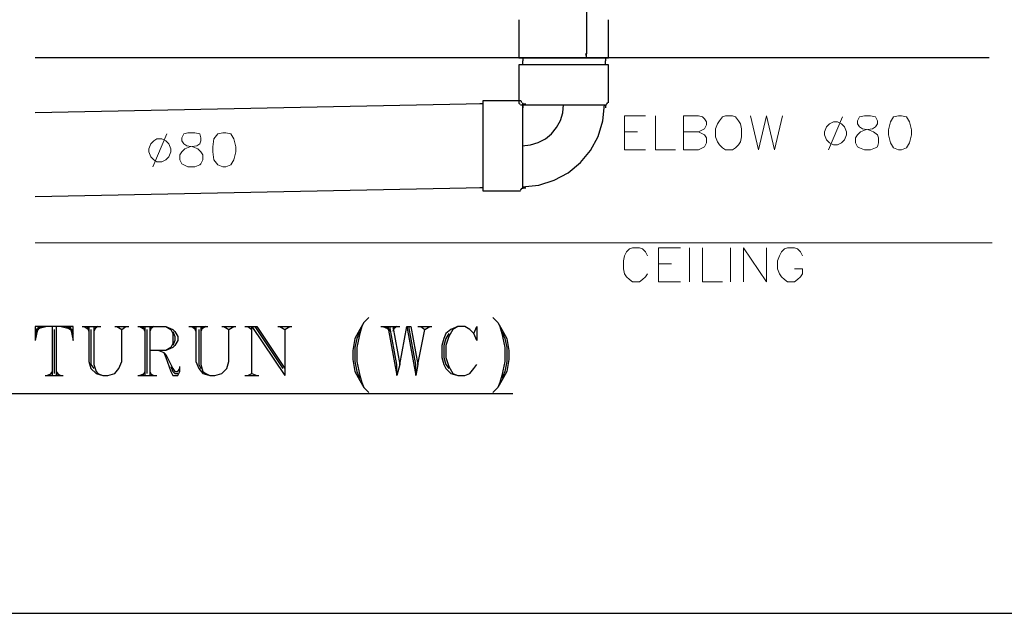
# Model space of a CAD drawing. Header units: millimetres. Extents: x 0 to 420, y 0 to 297.
# Tile 67 of 100: x 286 to 328, y 30 to 55. Entities that reach past the tile are written whole.
import ezdxf

# ---------------------------------------------------------------- set-up
doc = ezdxf.new("R2010")
doc.units = ezdxf.units.MM
doc.layers.add('FILL_000000', color=7, linetype='Continuous')
doc.layers.add('LINE_000000', color=7, linetype='Continuous')

msp = doc.modelspace()

# ---------------------------------------------------------------- hatches: boundary and pattern name
at = {"layer": 'FILL_000000'}
h = msp.add_hatch(color=7, dxfattribs=at)
h.dxf.hatch_style = 1
h.paths.add_polyline_path([(310.007, 53.382), (310.049, 53.382), (310.049, 53.213), (310.007, 53.382)])

# ---------------------------------------------------------------- linework, layer by layer
at = {"layer": 'LINE_000000', "lineweight": 25}
for p, q in [((310.049, 57.743), (310.049, 53.382)), ((310.981, 53.213), (310.981, 54.822)), ((327.11, 53.213), (286.681, 53.213)), ((307.34, 53.213), (307.34, 53.086)), ((307.34, 52.917), (307.34, 53.086)), ((308.187, 53.213), (310.219, 53.213)), ((310.854, 53.213), (310.854, 53.086)), ((310.854, 52.917), (310.854, 53.086)), ((307.171, 52.917), (307.171, 51.308)), ((307.34, 47.667), (307.34, 51.308)), ((305.647, 51.266), (286.681, 50.885)), ((305.647, 51.266), (305.52, 51.266)), ((307.255, 51.223), (310.896, 51.223)), ((307.34, 51.266), (307.467, 51.266)), ((307.34, 51.223), (307.34, 51.096)), ((310.854, 51.223), (310.854, 51.096)), ((305.647, 47.71), (286.681, 47.329)), ((305.647, 47.71), (305.52, 47.71)), ((305.647, 47.583), (307.255, 47.583)), ((307.34, 47.71), (307.467, 47.71)), ((286.681, 41.825), (286.681, 41.233)), ((286.808, 41.825), (286.681, 41.233)), ((286.893, 41.825), (286.681, 41.529)), ((286.978, 41.825), (286.681, 41.614)), ((287.189, 41.825), (286.681, 41.698)), ((287.401, 41.825), (287.401, 39.751)), ((287.57, 41.825), (287.57, 39.751)), ((287.782, 41.825), (288.29, 41.698)), ((287.994, 41.825), (288.29, 41.614)), ((288.078, 41.825), (288.29, 41.529)), ((288.163, 41.825), (288.29, 41.233)), ((288.671, 41.825), (289.475, 41.825)), ((288.756, 41.825), (288.967, 41.698)), ((288.883, 41.825), (288.967, 41.614)), ((289.264, 41.825), (289.179, 41.614)), ((289.348, 41.825), (289.179, 41.698)), ((290.068, 41.825), (290.661, 41.825)), ((291.126, 41.825), (291.338, 41.698)), ((291.253, 41.825), (291.338, 41.614)), ((291.338, 41.825), (291.338, 39.751)), ((291.55, 41.825), (291.55, 39.751)), ((291.634, 41.825), (291.55, 41.614)), ((291.719, 41.825), (291.55, 41.698)), ((293.201, 41.825), (294.005, 41.825)), ((293.328, 41.825), (293.497, 41.698)), ((293.412, 41.825), (293.497, 41.614)), ((293.793, 41.825), (293.709, 41.614)), ((293.92, 41.825), (293.709, 41.698)), ((294.598, 41.825), (295.19, 41.825)), ((295.571, 41.825), (296.079, 41.825)), ((295.698, 41.825), (295.868, 41.698)), ((295.995, 41.825), (297.18, 40.047)), ((296.079, 41.825), (297.265, 40.047)), ((296.968, 41.825), (297.561, 41.825)), ((301.329, 41.825), (302.133, 41.825)), ((301.413, 41.825), (301.71, 41.698)), ((301.54, 41.825), (301.71, 41.614)), ((301.921, 41.825), (301.837, 41.614)), ((302.006, 41.825), (301.837, 41.698)), ((302.429, 41.825), (302.599, 41.825)), ((302.895, 41.825), (303.488, 41.825)), ((287.486, 41.698), (287.486, 39.836)), ((291.423, 41.698), (291.423, 39.836)), ((297.265, 41.698), (297.265, 39.751)), ((302.133, 40.217), (302.006, 39.751)), ((302.895, 40.217), (302.81, 39.751)), ((287.105, 39.751), (287.867, 39.751)), ((287.401, 39.836), (287.189, 39.751)), ((287.401, 39.92), (287.274, 39.751)), ((287.57, 39.92), (287.697, 39.751)), ((287.57, 39.836), (287.782, 39.751)), ((291.042, 39.751), (291.846, 39.751)), ((291.338, 39.836), (291.126, 39.751)), ((291.338, 39.92), (291.253, 39.751)), ((291.55, 39.92), (291.634, 39.751)), ((291.55, 39.836), (291.719, 39.751)), ((295.571, 39.751), (296.164, 39.751)), ((265.642, 38.989), (306.917, 38.989))]:
    msp.add_line(p, q, dxfattribs=at)
at = {"layer": 'LINE_000000', "lineweight": 18}
for p, q in [((320.887, 50.715), (320.294, 49.318)), ((311.658, 50.08), (312.208, 50.08)), ((292.269, 49.996), (291.677, 48.599)), ((311.658, 49.318), (312.547, 49.318)), ((327.237, 45.381), (286.681, 45.381)), ((314.41, 45.17), (314.41, 43.73)), ((316.145, 45.17), (316.145, 43.73)), ((313.097, 44.492), (313.648, 44.492)), ((313.097, 43.73), (314.029, 43.73))]:
    msp.add_line(p, q, dxfattribs=at)
at = {"layer": 'LINE_000000', "lineweight": 25}
msp.add_lwpolyline([(51.858, 259.673), (51.858, 29.676), (335.026, 29.676), (335.026, 259.673), (51.858, 259.673)], close=True, dxfattribs=at)
msp.add_lwpolyline([(51.858, 259.673), (51.858, 29.676), (335.026, 29.676), (335.026, 259.673), (51.858, 259.673)], close=True, dxfattribs=at)
for points in [[(307.171, 54.822), (307.171, 53.213), (310.981, 53.213)], [(310.981, 51.308), (310.981, 52.917), (307.171, 52.917)], [(307.255, 51.393), (305.647, 51.393), (305.647, 47.583)], [(307.171, 51.329), (307.172, 51.316), (307.176, 51.304), (307.182, 51.294), (307.189, 51.284), (307.199, 51.276), (307.209, 51.271), (307.221, 51.267), (307.234, 51.266)], [(307.298, 51.329), (307.296, 51.342), (307.293, 51.354), (307.287, 51.365), (307.279, 51.374), (307.27, 51.382), (307.259, 51.388), (307.247, 51.391), (307.234, 51.393)], [(310.875, 51.266), (310.888, 51.267), (310.9, 51.271), (310.91, 51.276), (310.92, 51.284), (310.927, 51.294), (310.933, 51.304), (310.937, 51.316), (310.938, 51.329)], [(307.319, 47.752), (308.023, 47.823), (308.678, 48.026), (309.272, 48.348), (309.788, 48.775), (310.215, 49.292), (310.537, 49.885), (310.74, 50.541), (310.811, 51.245)], [(307.319, 49.488), (307.673, 49.523), (308.003, 49.626), (308.301, 49.788), (308.561, 50.002), (308.776, 50.262), (308.938, 50.561), (309.04, 50.89), (309.076, 51.245)], [(307.234, 47.625), (307.247, 47.626), (307.259, 47.63), (307.27, 47.636), (307.279, 47.644), (307.287, 47.653), (307.293, 47.664), (307.296, 47.676), (307.298, 47.688)], [(300.821, 42.206), (300.609, 41.995), (300.44, 41.698), (300.228, 41.317), (300.143, 40.809), (300.143, 40.428), (300.228, 39.92), (300.44, 39.539), (300.609, 39.243), (300.821, 39.031)], [(306.07, 42.206), (306.282, 41.995), (306.451, 41.698), (306.663, 41.317), (306.747, 40.809), (306.747, 40.428), (306.663, 39.92), (306.451, 39.539), (306.282, 39.243), (306.07, 39.031)], [(288.29, 41.233), (288.29, 41.825), (286.681, 41.825)], [(288.967, 41.825), (288.967, 40.344), (289.052, 40.047), (289.264, 39.836), (289.56, 39.751), (289.772, 39.751), (290.068, 39.836), (290.237, 40.047), (290.364, 40.344), (290.364, 41.698)], [(289.179, 41.825), (289.179, 40.217), (289.264, 39.92), (289.348, 39.836), (289.56, 39.751)], [(290.153, 41.825), (290.364, 41.698), (290.534, 41.825)], [(291.042, 41.825), (292.227, 41.825), (292.523, 41.698), (292.608, 41.614), (292.735, 41.402), (292.735, 41.233), (292.608, 41.021), (292.523, 40.936), (292.227, 40.809), (291.55, 40.809)], [(292.227, 41.825), (292.439, 41.698), (292.523, 41.529), (292.523, 41.106), (292.439, 40.936), (292.227, 40.809)], [(293.497, 41.825), (293.497, 40.344), (293.624, 40.047), (293.793, 39.836), (294.09, 39.751), (294.301, 39.751), (294.598, 39.836), (294.809, 40.047), (294.894, 40.344), (294.894, 41.698)], [(293.709, 41.825), (293.709, 40.217), (293.793, 39.92), (293.92, 39.836), (294.09, 39.751)], [(294.682, 41.825), (294.894, 41.698), (295.106, 41.825)], [(295.868, 39.836), (295.868, 41.825), (297.265, 39.751)], [(297.053, 41.825), (297.265, 41.698), (297.476, 41.825)], [(300.609, 41.995), (300.524, 41.825), (300.44, 41.529), (300.313, 40.936), (300.313, 40.344), (300.44, 39.751), (300.524, 39.455), (300.609, 39.243)], [(301.625, 41.825), (302.006, 39.751), (302.006, 40.217), (301.71, 41.825)], [(301.837, 41.825), (302.133, 40.217), (302.429, 41.825)], [(302.429, 41.825), (302.81, 39.751), (302.81, 40.217), (302.514, 41.825)], [(302.599, 41.825), (302.895, 40.217), (303.191, 41.698)], [(303.022, 41.825), (303.191, 41.698), (303.403, 41.825)], [(305.266, 41.529), (305.393, 41.825), (305.393, 41.233), (305.266, 41.529), (305.096, 41.698), (304.885, 41.825), (304.588, 41.825), (304.292, 41.698), (304.08, 41.529), (303.996, 41.317), (303.911, 41.021), (303.911, 40.513), (303.996, 40.217), (304.08, 40.047), (304.292, 39.836), (304.588, 39.751), (304.885, 39.751), (305.096, 39.836), (305.266, 40.047), (305.393, 40.217)], [(304.588, 41.825), (304.377, 41.698), (304.207, 41.402), (304.08, 41.021), (304.08, 40.513), (304.207, 40.132), (304.377, 39.836), (304.588, 39.751)], [(306.282, 41.995), (306.366, 41.825), (306.451, 41.529), (306.578, 40.936), (306.578, 40.344), (306.451, 39.751), (306.366, 39.455), (306.282, 39.243)], [(289.052, 41.698), (289.052, 40.217), (289.179, 40.047)], [(292.523, 41.614), (292.608, 41.402), (292.608, 41.233), (292.523, 41.021)], [(293.624, 41.698), (293.624, 40.217), (293.709, 40.047)], [(300.44, 41.614), (300.313, 41.317), (300.228, 40.936), (300.228, 40.344), (300.313, 39.92), (300.44, 39.624)], [(304.207, 41.529), (304.08, 41.317), (303.996, 41.021), (303.996, 40.513), (304.08, 40.217), (304.207, 40.047)], [(306.451, 41.614), (306.578, 41.317), (306.663, 40.936), (306.663, 40.344), (306.578, 39.92), (306.451, 39.624)], [(291.931, 40.809), (292.142, 40.725), (292.227, 40.513), (292.439, 39.92), (292.523, 39.751), (292.735, 39.751), (292.82, 39.92), (292.82, 40.132)], [(292.142, 40.725), (292.227, 40.64), (292.523, 40.047), (292.608, 39.92), (292.735, 39.92), (292.82, 40.047)], [(292.439, 40.132), (292.523, 39.92), (292.608, 39.836), (292.735, 39.836)], [(295.698, 39.751), (295.868, 39.836), (296.079, 39.751)]]:
    msp.add_lwpolyline(points, dxfattribs=at)
at = {"layer": 'LINE_000000', "lineweight": 0}
msp.add_lwpolyline([(310.007, 53.382), (310.049, 53.382), (310.049, 53.213), (310.007, 53.382)], close=True, dxfattribs=at)
at = {"layer": 'LINE_000000', "lineweight": 18}
for points in [[(311.658, 49.318), (311.658, 50.758), (312.547, 50.758)], [(312.97, 50.758), (312.97, 49.318), (313.817, 49.318)], [(314.791, 50.08), (314.96, 49.996), (315.045, 49.953), (315.129, 49.826), (315.129, 49.615), (315.045, 49.445), (314.96, 49.403), (314.791, 49.318), (314.156, 49.318), (314.156, 50.758), (314.791, 50.758), (314.96, 50.715), (315.045, 50.631), (315.129, 50.504), (315.129, 50.377), (315.045, 50.207), (314.96, 50.165), (314.791, 50.08), (314.156, 50.08)], [(316.992, 50.758), (317.331, 49.318), (317.669, 50.758), (318.008, 49.318), (318.347, 50.758)], [(312.632, 44.831), (312.547, 45), (312.42, 45.127), (312.293, 45.17), (311.997, 45.17), (311.87, 45.127), (311.743, 45), (311.658, 44.831), (311.616, 44.619), (311.616, 44.281), (311.658, 44.069), (311.743, 43.942), (311.87, 43.815), (311.997, 43.73), (312.293, 43.73), (312.42, 43.815), (312.547, 43.942), (312.632, 44.069)], [(313.097, 43.73), (313.097, 45.17), (314.029, 45.17)], [(314.96, 45.17), (314.96, 43.73), (315.807, 43.73)], [(316.696, 43.73), (316.696, 45.17), (317.669, 43.73), (317.669, 45.17)], [(319.193, 44.831), (319.109, 45), (318.982, 45.127), (318.855, 45.17), (318.558, 45.17), (318.431, 45.127), (318.304, 45), (318.22, 44.831), (318.135, 44.619), (318.135, 44.281), (318.22, 44.069), (318.304, 43.942), (318.431, 43.815), (318.558, 43.73), (318.855, 43.73), (318.982, 43.815), (319.109, 43.942), (319.193, 44.069), (319.193, 44.281), (318.855, 44.281)]]:
    msp.add_lwpolyline(points, dxfattribs=at)
for points in [[(315.934, 50.758), (315.807, 50.715), (315.68, 50.546), (315.595, 50.419), (315.51, 50.207), (315.51, 49.869), (315.595, 49.657), (315.68, 49.53), (315.807, 49.403), (315.934, 49.318), (316.23, 49.318), (316.357, 49.403), (316.484, 49.53), (316.569, 49.657), (316.611, 49.869), (316.611, 50.207), (316.569, 50.419), (316.484, 50.546), (316.357, 50.715), (316.23, 50.758), (315.934, 50.758)], [(320.506, 50.504), (320.336, 50.419), (320.209, 50.292), (320.125, 50.08), (320.125, 49.953), (320.209, 49.742), (320.336, 49.615), (320.506, 49.53), (320.675, 49.53), (320.844, 49.615), (320.971, 49.742), (321.056, 49.953), (321.056, 50.08), (320.971, 50.292), (320.844, 50.419), (320.675, 50.504), (320.506, 50.504)], [(321.818, 50.758), (321.606, 50.715), (321.522, 50.546), (321.522, 50.419), (321.606, 50.292), (321.733, 50.207), (321.987, 50.165), (322.199, 50.08), (322.368, 49.953), (322.411, 49.826), (322.411, 49.615), (322.368, 49.445), (322.284, 49.403), (322.072, 49.318), (321.818, 49.318), (321.606, 49.403), (321.522, 49.445), (321.437, 49.615), (321.437, 49.826), (321.522, 49.953), (321.649, 50.08), (321.86, 50.165), (322.157, 50.207), (322.284, 50.292), (322.368, 50.419), (322.368, 50.546), (322.284, 50.715), (322.072, 50.758), (321.818, 50.758)], [(323.257, 50.758), (323.046, 50.715), (322.919, 50.504), (322.834, 50.165), (322.834, 49.953), (322.919, 49.615), (323.046, 49.403), (323.257, 49.318), (323.384, 49.318), (323.596, 49.403), (323.723, 49.615), (323.808, 49.953), (323.808, 50.165), (323.723, 50.504), (323.596, 50.715), (323.384, 50.758), (323.257, 50.758)], [(291.846, 49.784), (291.719, 49.699), (291.592, 49.572), (291.507, 49.361), (291.507, 49.234), (291.592, 49.022), (291.719, 48.895), (291.846, 48.81), (292.058, 48.81), (292.227, 48.895), (292.354, 49.022), (292.439, 49.234), (292.439, 49.361), (292.354, 49.572), (292.227, 49.699), (292.058, 49.784), (291.846, 49.784)], [(293.158, 50.038), (292.989, 49.996), (292.904, 49.826), (292.904, 49.699), (292.989, 49.572), (293.116, 49.488), (293.37, 49.445), (293.582, 49.361), (293.709, 49.234), (293.793, 49.107), (293.793, 48.895), (293.709, 48.726), (293.666, 48.683), (293.455, 48.599), (293.158, 48.599), (292.989, 48.683), (292.904, 48.726), (292.82, 48.895), (292.82, 49.107), (292.904, 49.234), (293.031, 49.361), (293.243, 49.445), (293.539, 49.488), (293.666, 49.572), (293.709, 49.699), (293.709, 49.826), (293.666, 49.996), (293.455, 50.038), (293.158, 50.038)], [(294.64, 50.038), (294.428, 49.996), (294.259, 49.784), (294.217, 49.445), (294.217, 49.234), (294.259, 48.895), (294.428, 48.683), (294.64, 48.599), (294.767, 48.599), (294.979, 48.683), (295.106, 48.895), (295.19, 49.234), (295.19, 49.445), (295.106, 49.784), (294.979, 49.996), (294.767, 50.038), (294.64, 50.038)]]:
    msp.add_lwpolyline(points, close=True, dxfattribs=at)

doc.saveas('drawing.dxf')
